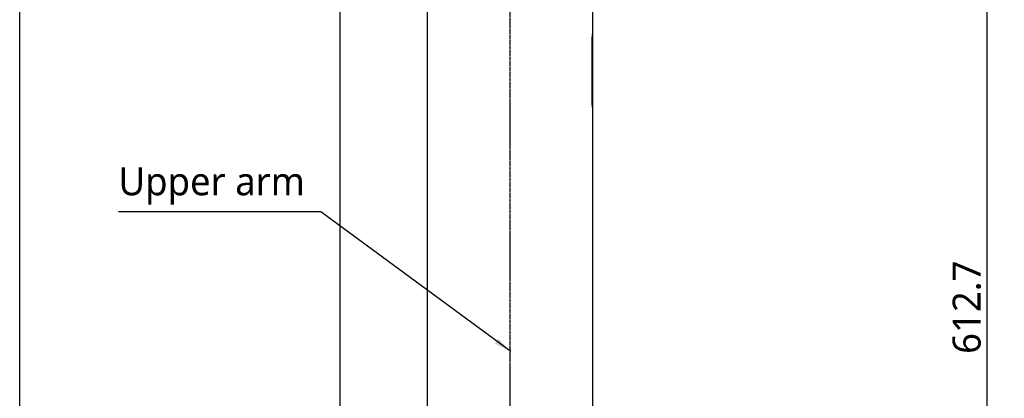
# Model space of a CAD drawing. Header units: millimetres. Extents: x 0 to 5219, y 0 to 2970.
# Tile 54 of 233: x 1510 to 2213, y 1179 to 1449. Entities that reach past the tile are written whole.
import ezdxf

# ---------------------------------------------------------------- set-up
doc = ezdxf.new("R2010")
doc.units = ezdxf.units.MM
doc.header["$LTSCALE"] = 0.2
doc.linetypes.add('CENTER2', pattern=[1.125, 0.75, -0.125, 0.125, -0.125])
doc.layers.add('02_Center Line', color=1, linetype='CENTER2')
doc.layers.add('05_Section Line', color=3, linetype='Continuous')
doc.styles.add('Rainbow-5.0 Style', font='malgunsl.ttf')
doc.dimstyles.new('Rainbow-5.0 Style', dxfattribs={"dimtxt": 4, "dimasz": 2.5, "dimexe": 1, "dimexo": 1, "dimgap": 1, "dimtad": 1, "dimdsep": 46, "dimtxsty": 'Rainbow-5.0 Style', "dimcen": 0, "dimclrd": 251, "dimclre": 251, "dimclrt": 7, "dimazin": 3, "dimtp": 0.1, "dimtm": 0.1, "dimtfac": 0.61, "dimtmove": 0, "dimatfit": 3, "dimfxl": 1, "dimlwd": -1, "dimlwe": -1, "dimarcsym": 1})
doc.dimstyles.new('Rainbow-5.0 Style$0', dxfattribs={"dimtxt": 4, "dimasz": 3, "dimexe": 2, "dimexo": 1, "dimgap": 0.8, "dimtad": 1, "dimzin": 9, "dimdsep": 46, "dimtxsty": 'Rainbow-5.0 Style', "dimcen": 0, "dimclrd": 251, "dimclre": 251, "dimclrt": 256, "dimadec": 1, "dimazin": 0, "dimtp": 0.1, "dimtm": 0.1, "dimtfac": 0.61, "dimtmove": 0, "dimatfit": 3, "dimfxl": 1, "dimlwd": -1, "dimlwe": -1, "dimarcsym": 1})

# ---------------------------------------------------------------- blocks, each defined once
blk = doc.blocks.new('A$C7b354fd2')
for p, q in [((-246.5, 734.5), (-246.5, 698.15)), ((-128.5, 734.5), (-128.5, 698.15)), ((-246.5, 698.1), (-246.5, 645.9)), ((-246.5, 698.1), (-246.5, 698.1)), ((-128.5, 698.1), (-128.5, 645.9)), ((-128.5, 698.1), (-128.5, 698.1)), ((-246.4, 694.8), (-246.5, 694.8)), ((-246.4, 694.8), (-246.4, 649.2)), ((-128.6, 649.2), (-128.6, 694.8)), ((-128.5, 694.8), (-128.6, 694.8)), ((-246.4, 649.2), (-246.5, 649.2)), ((-128.5, 649.2), (-128.6, 649.2)), ((-246.5, 645.9), (-246.5, 645.9)), ((-246.5, 645.85), (-246.5, 336.2)), ((-128.5, 645.9), (-128.5, 645.9)), ((-128.5, 645.85), (-128.5, 336.2))]:
    blk.add_line(p, q)
for points, knots in [([(-246.5, 698.15), (-246.5, 698.15), (-246.5, 698.15), (-246.5, 698.15), (-246.5, 698.14), (-246.5, 698.13), (-246.5, 698.12), (-246.5, 698.09), (-246.49, 698.04), (-246.49, 697.88), (-246.48, 697.73), (-246.46, 697.3), (-246.44, 696.99), (-246.42, 696.31), (-246.41, 695.93), (-246.41, 695.4), (-246.41, 695.25), (-246.41, 695.04), (-246.41, 694.98), (-246.4, 694.88), (-246.4, 694.84), (-246.4, 694.8), (-246.4, 694.8), (-246.4, 694.8)], [0.5048766, 0.5048766, 0.5048766, 0.5048766, 0.5166183, 0.5166183, 0.5335886, 0.5335886, 0.5536687, 0.5536687, 0.6111571, 0.6111571, 0.7105432, 0.7105432, 0.8368366, 0.8368366, 0.9572645, 0.9572645, 1.002286, 1.002286, 1.0197473, 1.0197473, 1.0315753, 1.0315753, 1.0321241, 1.0321241, 1.0321241, 1.0321241]), ([(-128.6, 694.8), (-128.6, 695.22), (-128.59, 695.67), (-128.57, 696.49), (-128.56, 696.87), (-128.54, 697.47), (-128.52, 697.72), (-128.5, 698.07), (-128.5, 698.15), (-128.5, 698.15)], [-1.0097533, -1.0097533, -1.0097533, -1.0097533, -0.8835341, -0.8835341, -0.7573149, -0.7573149, -0.6310958, -0.6310958, -0.5048766, -0.5048766, -0.5048766, -0.5048766]), ([(-246.4, 649.2), (-246.4, 648.78), (-246.41, 648.33), (-246.43, 647.51), (-246.44, 647.13), (-246.46, 646.53), (-246.48, 646.28), (-246.5, 645.93), (-246.5, 645.85), (-246.5, 645.85)], [-1.0097533, -1.0097533, -1.0097533, -1.0097533, -0.8835341, -0.8835341, -0.7573149, -0.7573149, -0.6310958, -0.6310958, -0.5048766, -0.5048766, -0.5048766, -0.5048766]), ([(-128.5, 645.85), (-128.5, 645.85), (-128.5, 645.85), (-128.5, 645.85), (-128.5, 645.86), (-128.5, 645.87), (-128.5, 645.88), (-128.5, 645.91), (-128.51, 645.96), (-128.51, 646.12), (-128.52, 646.27), (-128.54, 646.7), (-128.56, 647.01), (-128.58, 647.69), (-128.59, 648.07), (-128.59, 648.6), (-128.59, 648.75), (-128.59, 648.96), (-128.59, 649.02), (-128.6, 649.12), (-128.6, 649.16), (-128.6, 649.2), (-128.6, 649.2), (-128.6, 649.2)], [0.5048766, 0.5048766, 0.5048766, 0.5048766, 0.5166183, 0.5166183, 0.5335886, 0.5335886, 0.5536687, 0.5536687, 0.6111571, 0.6111571, 0.7105432, 0.7105432, 0.8368366, 0.8368366, 0.9572645, 0.9572645, 1.002286, 1.002286, 1.0197473, 1.0197473, 1.0315753, 1.0315753, 1.0321241, 1.0321241, 1.0321241, 1.0321241])]:
    blk.add_open_spline(points, degree=3, knots=knots)
at = {"layer": '02_Center Line', "ltscale": 11.288275}
blk.add_line((-187.5, 910.44), (-187.5, 86.85), dxfattribs=at)
blk = doc.blocks.new('*D116')
at = {"color": 251, "linetype": 'ByBlock', "transparency": 16777216}
for p, q in [((2040.53, 1550.6), (2210.65, 1550.6)), ((2200.65, 952.9), (2200.65, 1535.6)), ((2131.07, 937.9), (2210.65, 937.9))]:
    blk.add_line(p, q, dxfattribs=at)
at = {"color": 251, "transparency": 16777216}
for points in [[(2198.15, 1535.6), (2203.15, 1535.6), (2200.65, 1550.6)], [(2198.15, 952.9), (2203.15, 952.9), (2200.65, 937.9)]]:
    blk.add_solid(points, dxfattribs=at)
at = {"layer": 'Defpoints', "color": 0, "transparency": 16777216}
for p in [(2035.53, 1550.6), (2200.65, 1550.6), (2126.07, 937.9)]:
    blk.add_point(p, dxfattribs=at)
at = {"transparency": 16777216, "insert": (2186.25, 1244.25), "char_height": 20, "attachment_point": 5, "rotation": 90, "style": 'Rainbow-5.0 Style'}
blk.add_mtext('612.7', dxfattribs=at)
blk = doc.blocks.new('*D119')
at = {"color": 251, "linetype": 'ByBlock', "transparency": 16777216}
for p, q in [((1955.2, 2237.9), (2279.94, 2237.9)), ((2269.94, 952.9), (2269.94, 2222.9)), ((2131.07, 937.9), (2279.94, 937.9))]:
    blk.add_line(p, q, dxfattribs=at)
at = {"color": 251, "transparency": 16777216}
for points in [[(2267.44, 2222.9), (2272.44, 2222.9), (2269.94, 2237.9)], [(2267.44, 952.9), (2272.44, 952.9), (2269.94, 937.9)]]:
    blk.add_solid(points, dxfattribs=at)
at = {"layer": 'Defpoints', "color": 0, "transparency": 16777216}
for p in [(1950.2, 2237.9), (2269.94, 2237.9), (2126.07, 937.9)]:
    blk.add_point(p, dxfattribs=at)
at = {"transparency": 16777216, "insert": (2255.54, 1587.9), "char_height": 20, "attachment_point": 5, "rotation": 90, "style": 'Rainbow-5.0 Style'}
blk.add_mtext('1300', dxfattribs=at)

msp = doc.modelspace()

# ---------------------------------------------------------------- linework, layer by layer
at = {"layer": '05_Section Line'}
msp.add_lwpolyline([(1510.122, 1741.808), (1738.642, 1741.808), (1738.642, 997.624), (1510.122, 997.624)], close=True, dxfattribs=at)

# ---------------------------------------------------------------- block references
msp.add_blockref('A$C7b354fd2', (2047.459, 740.896))

# ---------------------------------------------------------------- texts
at = {"color": 7, "insert": (1580.641, 1317.427), "char_height": 20, "attachment_point": 7, "style": 'Rainbow-5.0 Style'}
msp.add_mtext('Upper arm', dxfattribs=at)

# ---------------------------------------------------------------- dimensions: what is measured, and where the dimension line sits
for base, p2, picture, middle in [((2269.944, 2237.896), (1950.2, 2237.896), '*D119', (2255.543, 1587.896)), ((2200.646, 1550.596), (2035.534, 1550.596), '*D116', (2186.251, 1244.246))]:
    dim = msp.add_linear_dim(base=base, p1=(2126.073, 937.896), p2=p2, angle=90, dimstyle='Rainbow-5.0 Style$0', override={"dimscale": 5, "dimtol": 0, "dimlim": 0, "dimtp": 0.1, "dimtm": 0.1, "dimtfac": 0.61, "dimtdec": 2, "dimtolj": 0, "dimtzin": 8})
    dim.commit()
    dim.dimension.update_dxf_attribs({"geometry": picture, "text_midpoint": middle})

# ---------------------------------------------------------------- leaders
at = {"annotation_type": 0, "has_hookline": 1, "hookline_direction": 1, "text_width": 127.002}
msp.add_leader([(1860.603, 1212.596), (1725.143, 1312.427), (1712.643, 1312.427)], dimstyle='Rainbow-5.0 Style', override={"dimscale": 5}, dxfattribs=at)

doc.saveas('drawing.dxf')
